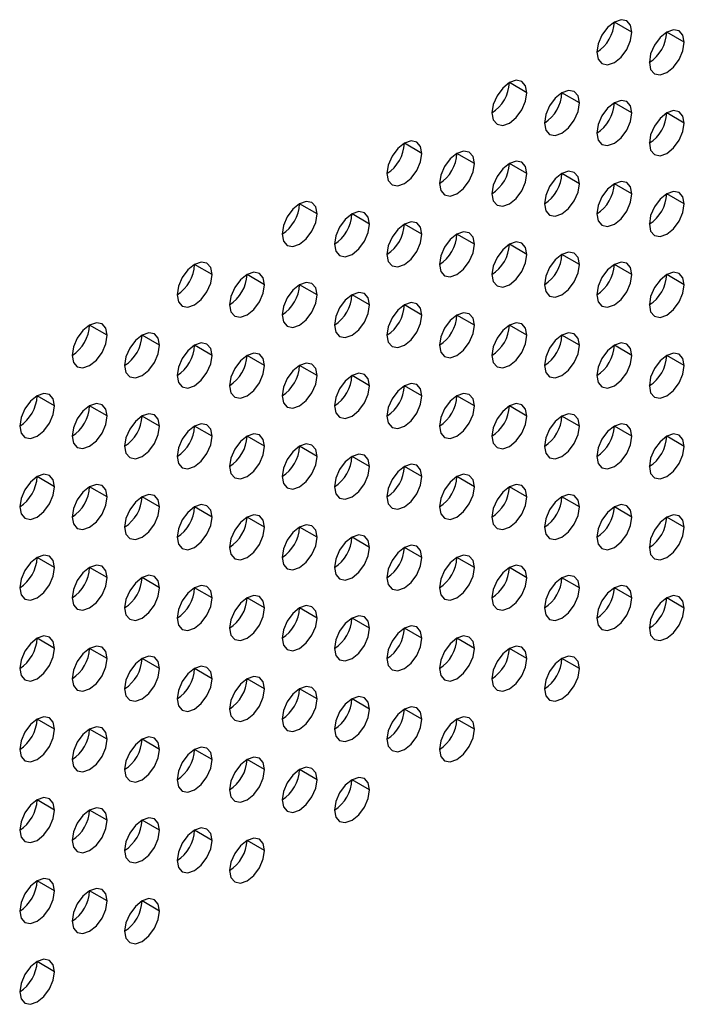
# Model space of a CAD drawing. Header units: millimetres. Extents: x 0 to 1118, y 0 to 864.
# Tile 198 of 254: x 937.47 to 941.95, y 703.65 to 710.29. Entities that reach past the tile are written whole.
import ezdxf

# ---------------------------------------------------------------- set-up
doc = ezdxf.new("R2010")
doc.units = ezdxf.units.MM

msp = doc.modelspace()

# ---------------------------------------------------------------- linework, layer by layer
at = {"color": 7, "linetype": 'Continuous', "lineweight": 25}
for p, q in [((941.5952, 710.2024), (941.4773, 710.2704)), ((941.9488, 710.1343), (941.8309, 710.2023)), ((940.8881, 709.7942), (940.7702, 709.8622)), ((941.2416, 709.7261), (941.1238, 709.7941)), ((941.5952, 709.658), (941.4773, 709.726)), ((941.9488, 709.5899), (941.8309, 709.658)), ((940.181, 709.386), (940.0631, 709.454)), ((940.5345, 709.3179), (940.4167, 709.3859)), ((940.8881, 709.2498), (940.7702, 709.3178)), ((941.2416, 709.1817), (941.1238, 709.2498)), ((941.5952, 709.1136), (941.4773, 709.1817)), ((941.9488, 709.0456), (941.8309, 709.1136)), ((939.4739, 708.9778), (939.356, 709.0458)), ((939.8274, 708.9097), (939.7096, 708.9777)), ((940.181, 708.8416), (940.0631, 708.9096)), ((940.5345, 708.7735), (940.4167, 708.8416)), ((940.8881, 708.7054), (940.7702, 708.7735)), ((941.2416, 708.6374), (941.1238, 708.7054)), ((938.7668, 708.5695), (938.6489, 708.6376)), ((941.5952, 708.5693), (941.4773, 708.6373)), ((939.1203, 708.5015), (939.0025, 708.5695)), ((941.9488, 708.5012), (941.8309, 708.5692)), ((939.4739, 708.4334), (939.356, 708.5014)), ((939.8274, 708.3653), (939.7096, 708.4333)), ((940.181, 708.2972), (940.0631, 708.3653)), ((940.5345, 708.2292), (940.4167, 708.2972)), ((938.0597, 708.1613), (937.9418, 708.2294)), ((940.8881, 708.1611), (940.7702, 708.2291)), ((938.4132, 708.0933), (938.2954, 708.1613)), ((941.2416, 708.093), (941.1238, 708.161)), ((938.7668, 708.0252), (938.6489, 708.0932)), ((941.5952, 708.0249), (941.4773, 708.093)), ((939.1203, 707.9571), (939.0025, 708.0251)), ((941.9488, 707.9568), (941.8309, 708.0249)), ((939.4739, 707.889), (939.356, 707.9571)), ((939.8274, 707.821), (939.7096, 707.889)), ((940.181, 707.7529), (940.0631, 707.8209)), ((937.7061, 707.6851), (937.5883, 707.7531)), ((940.5345, 707.6848), (940.4167, 707.7528)), ((938.0597, 707.617), (937.9418, 707.685)), ((940.8881, 707.6167), (940.7702, 707.6848)), ((938.4132, 707.5489), (938.2954, 707.6169)), ((941.2416, 707.5486), (941.1238, 707.6167)), ((938.7668, 707.4808), (938.6489, 707.5489)), ((941.5952, 707.4806), (941.4773, 707.5486)), ((939.1203, 707.4127), (939.0025, 707.4808)), ((941.9488, 707.4125), (941.8309, 707.4805)), ((939.4739, 707.3447), (939.356, 707.4127)), ((939.8274, 707.2766), (939.7096, 707.3446)), ((940.181, 707.2085), (940.0631, 707.2765)), ((937.7061, 707.1407), (937.5883, 707.2087)), ((940.5345, 707.1404), (940.4167, 707.2085)), ((938.0597, 707.0726), (937.9418, 707.1407)), ((940.8881, 707.0724), (940.7702, 707.1404)), ((938.4132, 707.0045), (938.2954, 707.0726)), ((941.2416, 707.0043), (941.1238, 707.0723)), ((938.7668, 706.9365), (938.6489, 707.0045)), ((941.5952, 706.9362), (941.4773, 707.0042)), ((939.1203, 706.8684), (939.0025, 706.9364)), ((941.9488, 706.8681), (941.8309, 706.9362)), ((939.4739, 706.8003), (939.356, 706.8683)), ((939.8274, 706.7322), (939.7096, 706.8003)), ((940.181, 706.6642), (940.0631, 706.7322)), ((937.7061, 706.5963), (937.5883, 706.6644)), ((940.5345, 706.5961), (940.4167, 706.6641)), ((938.0597, 706.5283), (937.9418, 706.5963)), ((940.8881, 706.528), (940.7702, 706.596)), ((938.4132, 706.4602), (938.2954, 706.5282)), ((941.2416, 706.4599), (941.1238, 706.528)), ((938.7668, 706.3921), (938.6489, 706.4601)), ((941.5952, 706.3918), (941.4773, 706.4599)), ((939.1203, 706.324), (939.0025, 706.3921)), ((941.9488, 706.3238), (941.8309, 706.3918)), ((939.4739, 706.2559), (939.356, 706.324)), ((939.8274, 706.1879), (939.7096, 706.2559)), ((940.181, 706.1198), (940.0631, 706.1878)), ((937.7061, 706.052), (937.5883, 706.12)), ((940.5345, 706.0517), (940.4167, 706.1197)), ((938.0597, 705.9839), (937.9418, 706.0519)), ((940.8881, 705.9836), (940.7702, 706.0517)), ((938.4132, 705.9158), (938.2954, 705.9839)), ((941.2416, 705.9156), (941.1238, 705.9836)), ((938.7668, 705.8477), (938.6489, 705.9158)), ((939.1203, 705.7797), (939.0025, 705.8477)), ((939.4739, 705.7116), (939.356, 705.7796)), ((939.8274, 705.6435), (939.7096, 705.7115)), ((940.181, 705.5754), (940.0631, 705.6435)), ((937.7061, 705.5076), (937.5883, 705.5757)), ((940.5345, 705.5074), (940.4167, 705.5754)), ((938.0597, 705.4395), (937.9418, 705.5076)), ((938.4132, 705.3715), (938.2954, 705.4395)), ((938.7668, 705.3034), (938.6489, 705.3714)), ((939.1203, 705.2353), (939.0025, 705.3033)), ((939.4739, 705.1672), (939.356, 705.2353)), ((939.8274, 705.0991), (939.7096, 705.1672)), ((937.7061, 704.9633), (937.5883, 705.0313)), ((938.0597, 704.8952), (937.9418, 704.9632)), ((938.4132, 704.8271), (938.2954, 704.8951)), ((938.7668, 704.759), (938.6489, 704.8271)), ((939.1203, 704.6909), (939.0025, 704.759)), ((937.7061, 704.4189), (937.5883, 704.4869)), ((938.0597, 704.3508), (937.9418, 704.4189)), ((938.4132, 704.2827), (938.2954, 704.3508)), ((937.7061, 703.8745), (937.5883, 703.9426))]:
    msp.add_line(p, q, dxfattribs=at)
at = {"color": 7, "linetype": 'Continuous', "lineweight": 25, "flags": 128}
for points in [[(941.5952, 710.2024), (941.5862, 710.2493), (941.5607, 710.2787), (941.5224, 710.2861), (941.4773, 710.2704), (941.4322, 710.234), (941.394, 710.1825), (941.3685, 710.1236), (941.3595, 710.0663)], [(941.3595, 710.0663), (941.3685, 710.0194), (941.394, 709.99), (941.4322, 709.9826), (941.4773, 709.9982), (941.5224, 710.0346), (941.5607, 710.0862), (941.5862, 710.1451), (941.5952, 710.2024)], [(941.9488, 710.1343), (941.9398, 710.1812), (941.9142, 710.2106), (941.876, 710.218), (941.8309, 710.2023), (941.7858, 710.1659), (941.7476, 710.1144), (941.722, 710.0555), (941.7131, 709.9982)], [(941.7131, 709.9982), (941.722, 709.9513), (941.7476, 709.9219), (941.7858, 709.9145), (941.8309, 709.9302), (941.876, 709.9666), (941.9142, 710.0181), (941.9398, 710.077), (941.9488, 710.1343)], [(940.8881, 709.7942), (940.8791, 709.8411), (940.8536, 709.8705), (940.8153, 709.8779), (940.7702, 709.8622), (940.7251, 709.8258), (940.6869, 709.7742), (940.6614, 709.7154), (940.6524, 709.6581)], [(940.6524, 709.6581), (940.6614, 709.6112), (940.6869, 709.5818), (940.7251, 709.5744), (940.7702, 709.59), (940.8153, 709.6264), (940.8536, 709.678), (940.8791, 709.7369), (940.8881, 709.7942)], [(941.2416, 709.7261), (941.2327, 709.773), (941.2071, 709.8024), (941.1689, 709.8098), (941.1238, 709.7941), (941.0787, 709.7577), (941.0405, 709.7062), (941.0149, 709.6473), (941.0059, 709.59)], [(941.0059, 709.59), (941.0149, 709.5431), (941.0405, 709.5137), (941.0787, 709.5063), (941.1238, 709.522), (941.1689, 709.5584), (941.2071, 709.6099), (941.2327, 709.6688), (941.2416, 709.7261)], [(941.5952, 709.658), (941.5862, 709.7049), (941.5607, 709.7343), (941.5224, 709.7417), (941.4773, 709.7261), (941.4322, 709.6897), (941.394, 709.6381), (941.3685, 709.5792), (941.3595, 709.5219)], [(941.3595, 709.5219), (941.3685, 709.475), (941.394, 709.4456), (941.4322, 709.4382), (941.4773, 709.4539), (941.5224, 709.4903), (941.5607, 709.5418), (941.5862, 709.6007), (941.5952, 709.658)], [(941.9488, 709.5899), (941.9398, 709.6368), (941.9142, 709.6662), (941.876, 709.6737), (941.8309, 709.658), (941.7858, 709.6216), (941.7476, 709.57), (941.722, 709.5111), (941.7131, 709.4539)], [(941.7131, 709.4539), (941.722, 709.407), (941.7476, 709.3776), (941.7858, 709.3701), (941.8309, 709.3858), (941.876, 709.4222), (941.9142, 709.4738), (941.9398, 709.5327), (941.9488, 709.5899)], [(940.181, 709.386), (940.172, 709.4329), (940.1465, 709.4623), (940.1082, 709.4697), (940.0631, 709.454), (940.018, 709.4176), (939.9798, 709.366), (939.9543, 709.3071), (939.9453, 709.2499)], [(939.9453, 709.2499), (939.9543, 709.203), (939.9798, 709.1736), (940.018, 709.1662), (940.0631, 709.1818), (940.1082, 709.2182), (940.1465, 709.2698), (940.172, 709.3287), (940.181, 709.386)], [(940.5345, 709.3179), (940.5256, 709.3648), (940.5, 709.3942), (940.4618, 709.4016), (940.4167, 709.3859), (940.3716, 709.3495), (940.3334, 709.298), (940.3078, 709.2391), (940.2988, 709.1818)], [(940.2988, 709.1818), (940.3078, 709.1349), (940.3334, 709.1055), (940.3716, 709.0981), (940.4167, 709.1138), (940.4618, 709.1501), (940.5, 709.2017), (940.5256, 709.2606), (940.5345, 709.3179)], [(940.8881, 709.2498), (940.8791, 709.2967), (940.8536, 709.3261), (940.8153, 709.3335), (940.7702, 709.3179), (940.7251, 709.2815), (940.6869, 709.2299), (940.6614, 709.171), (940.6524, 709.1137)], [(940.6524, 709.1137), (940.6614, 709.0668), (940.6869, 709.0374), (940.7251, 709.03), (940.7702, 709.0457), (940.8153, 709.0821), (940.8536, 709.1336), (940.8791, 709.1925), (940.8881, 709.2498)], [(941.2416, 709.1817), (941.2327, 709.2286), (941.2071, 709.258), (941.1689, 709.2655), (941.1238, 709.2498), (941.0787, 709.2134), (941.0405, 709.1618), (941.0149, 709.1029), (941.0059, 709.0457)], [(941.0059, 709.0457), (941.0149, 708.9988), (941.0405, 708.9693), (941.0787, 708.9619), (941.1238, 708.9776), (941.1689, 709.014), (941.2071, 709.0656), (941.2327, 709.1245), (941.2416, 709.1817)], [(941.5952, 709.1136), (941.5862, 709.1605), (941.5607, 709.1899), (941.5224, 709.1974), (941.4773, 709.1817), (941.4322, 709.1453), (941.394, 709.0937), (941.3685, 709.0348), (941.3595, 708.9776)], [(941.3595, 708.9776), (941.3685, 708.9307), (941.394, 708.9013), (941.4322, 708.8938), (941.4773, 708.9095), (941.5224, 708.9459), (941.5607, 708.9975), (941.5862, 709.0564), (941.5952, 709.1136)], [(941.9488, 709.0456), (941.9398, 709.0925), (941.9142, 709.1219), (941.876, 709.1293), (941.8309, 709.1136), (941.7858, 709.0772), (941.7476, 709.0257), (941.722, 708.9668), (941.7131, 708.9095)], [(939.4739, 708.9778), (939.4649, 709.0247), (939.4394, 709.0541), (939.4011, 709.0615), (939.356, 709.0458), (939.3109, 709.0094), (939.2727, 708.9578), (939.2471, 708.8989), (939.2382, 708.8417)], [(941.7131, 708.9095), (941.722, 708.8626), (941.7476, 708.8332), (941.7858, 708.8258), (941.8309, 708.8414), (941.876, 708.8778), (941.9142, 708.9294), (941.9398, 708.9883), (941.9488, 709.0456)], [(939.2382, 708.8417), (939.2471, 708.7948), (939.2727, 708.7654), (939.3109, 708.758), (939.356, 708.7736), (939.4011, 708.81), (939.4394, 708.8616), (939.4649, 708.9205), (939.4739, 708.9778)], [(939.8274, 708.9097), (939.8185, 708.9566), (939.7929, 708.986), (939.7547, 708.9934), (939.7096, 708.9777), (939.6645, 708.9413), (939.6262, 708.8898), (939.6007, 708.8309), (939.5917, 708.7736)], [(939.5917, 708.7736), (939.6007, 708.7267), (939.6262, 708.6973), (939.6645, 708.6899), (939.7096, 708.7055), (939.7547, 708.7419), (939.7929, 708.7935), (939.8185, 708.8524), (939.8274, 708.9097)], [(940.181, 708.8416), (940.172, 708.8885), (940.1465, 708.9179), (940.1082, 708.9253), (940.0631, 708.9097), (940.018, 708.8733), (939.9798, 708.8217), (939.9543, 708.7628), (939.9453, 708.7055)], [(939.9453, 708.7055), (939.9543, 708.6586), (939.9798, 708.6292), (940.018, 708.6218), (940.0631, 708.6375), (940.1082, 708.6739), (940.1465, 708.7254), (940.172, 708.7843), (940.181, 708.8416)], [(940.5345, 708.7735), (940.5256, 708.8204), (940.5, 708.8498), (940.4618, 708.8572), (940.4167, 708.8416), (940.3716, 708.8052), (940.3334, 708.7536), (940.3078, 708.6947), (940.2988, 708.6374)], [(940.2988, 708.6374), (940.3078, 708.5905), (940.3334, 708.5611), (940.3716, 708.5537), (940.4167, 708.5694), (940.4618, 708.6058), (940.5, 708.6574), (940.5256, 708.7163), (940.5345, 708.7735)], [(940.8881, 708.7054), (940.8791, 708.7523), (940.8536, 708.7817), (940.8153, 708.7892), (940.7702, 708.7735), (940.7251, 708.7371), (940.6869, 708.6855), (940.6614, 708.6266), (940.6524, 708.5694)], [(940.6524, 708.5694), (940.6614, 708.5225), (940.6869, 708.4931), (940.7251, 708.4856), (940.7702, 708.5013), (940.8153, 708.5377), (940.8536, 708.5893), (940.8791, 708.6482), (940.8881, 708.7054)], [(941.2416, 708.6374), (941.2327, 708.6843), (941.2071, 708.7137), (941.1689, 708.7211), (941.1238, 708.7054), (941.0787, 708.669), (941.0405, 708.6174), (941.0149, 708.5586), (941.0059, 708.5013)], [(938.7668, 708.5695), (938.7578, 708.6164), (938.7323, 708.6459), (938.694, 708.6533), (938.6489, 708.6376), (938.6038, 708.6012), (938.5656, 708.5496), (938.54, 708.4907), (938.5311, 708.4335)], [(941.0059, 708.5013), (941.0149, 708.4544), (941.0405, 708.425), (941.0787, 708.4176), (941.1238, 708.4332), (941.1689, 708.4696), (941.2071, 708.5212), (941.2327, 708.5801), (941.2416, 708.6374)], [(941.5952, 708.5693), (941.5862, 708.6162), (941.5607, 708.6456), (941.5224, 708.653), (941.4773, 708.6373), (941.4322, 708.6009), (941.394, 708.5494), (941.3685, 708.4905), (941.3595, 708.4332)], [(938.5311, 708.4335), (938.54, 708.3866), (938.5656, 708.3572), (938.6038, 708.3497), (938.6489, 708.3654), (938.694, 708.4018), (938.7323, 708.4534), (938.7578, 708.5123), (938.7668, 708.5695)], [(939.1203, 708.5015), (939.1114, 708.5484), (939.0858, 708.5778), (939.0476, 708.5852), (939.0025, 708.5695), (938.9574, 708.5331), (938.9191, 708.4816), (938.8936, 708.4227), (938.8846, 708.3654)], [(941.3595, 708.4332), (941.3685, 708.3863), (941.394, 708.3569), (941.4322, 708.3495), (941.4773, 708.3652), (941.5224, 708.4016), (941.5607, 708.4531), (941.5862, 708.512), (941.5952, 708.5693)], [(941.9488, 708.5012), (941.9398, 708.5481), (941.9142, 708.5775), (941.876, 708.5849), (941.8309, 708.5693), (941.7858, 708.5329), (941.7476, 708.4813), (941.722, 708.4224), (941.7131, 708.3651)], [(938.8846, 708.3654), (938.8936, 708.3185), (938.9191, 708.2891), (938.9574, 708.2817), (939.0025, 708.2973), (939.0476, 708.3337), (939.0858, 708.3853), (939.1114, 708.4442), (939.1203, 708.5015)], [(939.4739, 708.4334), (939.4649, 708.4803), (939.4394, 708.5097), (939.4011, 708.5171), (939.356, 708.5014), (939.3109, 708.4651), (939.2727, 708.4135), (939.2471, 708.3546), (939.2382, 708.2973)], [(941.7131, 708.3651), (941.722, 708.3182), (941.7476, 708.2888), (941.7858, 708.2814), (941.8309, 708.2971), (941.876, 708.3335), (941.9142, 708.385), (941.9398, 708.4439), (941.9488, 708.5012)], [(939.2382, 708.2973), (939.2471, 708.2504), (939.2727, 708.221), (939.3109, 708.2136), (939.356, 708.2293), (939.4011, 708.2657), (939.4394, 708.3172), (939.4649, 708.3761), (939.4739, 708.4334)], [(939.8274, 708.3653), (939.8185, 708.4122), (939.7929, 708.4416), (939.7547, 708.449), (939.7096, 708.4334), (939.6645, 708.397), (939.6262, 708.3454), (939.6007, 708.2865), (939.5917, 708.2292)], [(939.5917, 708.2292), (939.6007, 708.1823), (939.6262, 708.1529), (939.6645, 708.1455), (939.7096, 708.1612), (939.7547, 708.1976), (939.7929, 708.2492), (939.8185, 708.3081), (939.8274, 708.3653)], [(940.181, 708.2972), (940.172, 708.3441), (940.1465, 708.3735), (940.1082, 708.381), (940.0631, 708.3653), (940.018, 708.3289), (939.9798, 708.2773), (939.9543, 708.2184), (939.9453, 708.1612)], [(939.9453, 708.1612), (939.9543, 708.1143), (939.9798, 708.0849), (940.018, 708.0774), (940.0631, 708.0931), (940.1082, 708.1295), (940.1465, 708.1811), (940.172, 708.24), (940.181, 708.2972)], [(940.5345, 708.2292), (940.5256, 708.2761), (940.5, 708.3055), (940.4618, 708.3129), (940.4167, 708.2972), (940.3716, 708.2608), (940.3334, 708.2092), (940.3078, 708.1503), (940.2988, 708.0931)], [(938.0597, 708.1613), (938.0507, 708.2082), (938.0251, 708.2376), (937.9869, 708.2451), (937.9418, 708.2294), (937.8967, 708.193), (937.8585, 708.1414), (937.8329, 708.0825), (937.824, 708.0253)], [(940.2988, 708.0931), (940.3078, 708.0462), (940.3334, 708.0168), (940.3716, 708.0094), (940.4167, 708.025), (940.4618, 708.0614), (940.5, 708.113), (940.5256, 708.1719), (940.5345, 708.2292)], [(940.8881, 708.1611), (940.8791, 708.208), (940.8536, 708.2374), (940.8153, 708.2448), (940.7702, 708.2291), (940.7251, 708.1927), (940.6869, 708.1412), (940.6614, 708.0823), (940.6524, 708.025)], [(938.4132, 708.0933), (938.4042, 708.1402), (938.3787, 708.1696), (938.3405, 708.177), (938.2954, 708.1613), (938.2503, 708.1249), (938.212, 708.0734), (938.1865, 708.0145), (938.1775, 707.9572)], [(941.2416, 708.093), (941.2327, 708.1399), (941.2071, 708.1693), (941.1689, 708.1767), (941.1238, 708.1611), (941.0787, 708.1247), (941.0405, 708.0731), (941.0149, 708.0142), (941.0059, 707.9569)], [(937.824, 708.0253), (937.8329, 707.9784), (937.8585, 707.949), (937.8967, 707.9415), (937.9418, 707.9572), (937.9869, 707.9936), (938.0251, 708.0452), (938.0507, 708.1041), (938.0597, 708.1613)], [(938.7668, 708.0252), (938.7578, 708.0721), (938.7323, 708.1015), (938.694, 708.1089), (938.6489, 708.0932), (938.6038, 708.0568), (938.5656, 708.0053), (938.54, 707.9464), (938.5311, 707.8891)], [(940.6524, 708.025), (940.6614, 707.9781), (940.6869, 707.9487), (940.7251, 707.9413), (940.7702, 707.957), (940.8153, 707.9933), (940.8536, 708.0449), (940.8791, 708.1038), (940.8881, 708.1611)], [(941.5952, 708.0249), (941.5862, 708.0718), (941.5607, 708.1012), (941.5224, 708.1087), (941.4773, 708.093), (941.4322, 708.0566), (941.394, 708.005), (941.3685, 707.9461), (941.3595, 707.8889)], [(938.1775, 707.9572), (938.1865, 707.9103), (938.212, 707.8809), (938.2503, 707.8735), (938.2954, 707.8891), (938.3405, 707.9255), (938.3787, 707.9771), (938.4042, 708.036), (938.4132, 708.0933)], [(939.1203, 707.9571), (939.1114, 708.004), (939.0858, 708.0334), (939.0476, 708.0408), (939.0025, 708.0252), (938.9574, 707.9888), (938.9191, 707.9372), (938.8936, 707.8783), (938.8846, 707.821)], [(941.0059, 707.9569), (941.0149, 707.91), (941.0405, 707.8806), (941.0787, 707.8732), (941.1238, 707.8889), (941.1689, 707.9253), (941.2071, 707.9768), (941.2327, 708.0357), (941.2416, 708.093)], [(941.9488, 707.9568), (941.9398, 708.0037), (941.9142, 708.0331), (941.876, 708.0406), (941.8309, 708.0249), (941.7858, 707.9885), (941.7476, 707.9369), (941.722, 707.878), (941.7131, 707.8208)], [(938.5311, 707.8891), (938.54, 707.8422), (938.5656, 707.8128), (938.6038, 707.8054), (938.6489, 707.8211), (938.694, 707.8575), (938.7323, 707.909), (938.7578, 707.9679), (938.7668, 708.0252)], [(939.4739, 707.889), (939.4649, 707.9359), (939.4394, 707.9653), (939.4011, 707.9728), (939.356, 707.9571), (939.3109, 707.9207), (939.2727, 707.8691), (939.2471, 707.8102), (939.2382, 707.753)], [(941.3595, 707.8889), (941.3685, 707.842), (941.394, 707.8126), (941.4322, 707.8051), (941.4773, 707.8208), (941.5224, 707.8572), (941.5607, 707.9088), (941.5862, 707.9677), (941.5952, 708.0249)], [(938.8846, 707.821), (938.8936, 707.7741), (938.9191, 707.7447), (938.9574, 707.7373), (939.0025, 707.753), (939.0476, 707.7894), (939.0858, 707.841), (939.1114, 707.8999), (939.1203, 707.9571)], [(939.8274, 707.821), (939.8185, 707.8679), (939.7929, 707.8973), (939.7547, 707.9047), (939.7096, 707.889), (939.6645, 707.8526), (939.6262, 707.801), (939.6007, 707.7421), (939.5917, 707.6849)], [(941.7131, 707.8208), (941.722, 707.7739), (941.7476, 707.7445), (941.7858, 707.737), (941.8309, 707.7527), (941.876, 707.7891), (941.9142, 707.8407), (941.9398, 707.8996), (941.9488, 707.9568)], [(939.2382, 707.753), (939.2471, 707.7061), (939.2727, 707.6767), (939.3109, 707.6692), (939.356, 707.6849), (939.4011, 707.7213), (939.4394, 707.7729), (939.4649, 707.8318), (939.4739, 707.889)], [(940.181, 707.7529), (940.172, 707.7998), (940.1465, 707.8292), (940.1082, 707.8366), (940.0631, 707.8209), (940.018, 707.7845), (939.9798, 707.733), (939.9543, 707.6741), (939.9453, 707.6168)], [(937.7061, 707.6851), (937.6971, 707.732), (937.6716, 707.7614), (937.6334, 707.7688), (937.5883, 707.7531), (937.5432, 707.7167), (937.5049, 707.6652), (937.4794, 707.6063), (937.4704, 707.549)], [(939.5917, 707.6849), (939.6007, 707.638), (939.6262, 707.6086), (939.6645, 707.6012), (939.7096, 707.6168), (939.7547, 707.6532), (939.7929, 707.7048), (939.8185, 707.7637), (939.8274, 707.821)], [(940.5345, 707.6848), (940.5256, 707.7317), (940.5, 707.7611), (940.4618, 707.7685), (940.4167, 707.7529), (940.3716, 707.7165), (940.3334, 707.6649), (940.3078, 707.606), (940.2988, 707.5487)], [(938.0597, 707.617), (938.0507, 707.6639), (938.0251, 707.6933), (937.9869, 707.7007), (937.9418, 707.685), (937.8967, 707.6486), (937.8585, 707.5971), (937.8329, 707.5382), (937.824, 707.4809)], [(939.9453, 707.6168), (939.9543, 707.5699), (939.9798, 707.5405), (940.018, 707.5331), (940.0631, 707.5488), (940.1082, 707.5851), (940.1465, 707.6367), (940.172, 707.6956), (940.181, 707.7529)], [(940.8881, 707.6167), (940.8791, 707.6636), (940.8536, 707.693), (940.8153, 707.7005), (940.7702, 707.6848), (940.7251, 707.6484), (940.6869, 707.5968), (940.6614, 707.5379), (940.6524, 707.4806)], [(937.4704, 707.549), (937.4794, 707.5021), (937.5049, 707.4727), (937.5432, 707.4653), (937.5883, 707.4809), (937.6334, 707.5173), (937.6716, 707.5689), (937.6971, 707.6278), (937.7061, 707.6851)], [(938.4132, 707.5489), (938.4042, 707.5958), (938.3787, 707.6252), (938.3405, 707.6326), (938.2954, 707.617), (938.2503, 707.5806), (938.212, 707.529), (938.1865, 707.4701), (938.1775, 707.4128)], [(940.2988, 707.5487), (940.3078, 707.5018), (940.3334, 707.4724), (940.3716, 707.465), (940.4167, 707.4807), (940.4618, 707.5171), (940.5, 707.5686), (940.5256, 707.6275), (940.5345, 707.6848)], [(941.2416, 707.5486), (941.2327, 707.5955), (941.2071, 707.6249), (941.1689, 707.6324), (941.1238, 707.6167), (941.0787, 707.5803), (941.0405, 707.5287), (941.0149, 707.4698), (941.0059, 707.4126)], [(937.824, 707.4809), (937.8329, 707.434), (937.8585, 707.4046), (937.8967, 707.3972), (937.9418, 707.4129), (937.9869, 707.4493), (938.0251, 707.5008), (938.0507, 707.5597), (938.0597, 707.617)], [(940.6524, 707.4806), (940.6614, 707.4337), (940.6869, 707.4043), (940.7251, 707.3969), (940.7702, 707.4126), (940.8153, 707.449), (940.8536, 707.5006), (940.8791, 707.5595), (940.8881, 707.6167)], [(938.1775, 707.4128), (938.1865, 707.3659), (938.212, 707.3365), (938.2503, 707.3291), (938.2954, 707.3448), (938.3405, 707.3812), (938.3787, 707.4327), (938.4042, 707.4916), (938.4132, 707.5489)], [(938.7668, 707.4808), (938.7578, 707.5277), (938.7323, 707.5571), (938.694, 707.5646), (938.6489, 707.5489), (938.6038, 707.5125), (938.5656, 707.4609), (938.54, 707.402), (938.5311, 707.3448)], [(941.0059, 707.4126), (941.0149, 707.3657), (941.0405, 707.3363), (941.0787, 707.3288), (941.1238, 707.3445), (941.1689, 707.3809), (941.2071, 707.4325), (941.2327, 707.4914), (941.2416, 707.5486)], [(941.5952, 707.4806), (941.5862, 707.5275), (941.5607, 707.5569), (941.5224, 707.5643), (941.4773, 707.5486), (941.4322, 707.5122), (941.394, 707.4607), (941.3685, 707.4018), (941.3595, 707.3445)], [(938.5311, 707.3448), (938.54, 707.2979), (938.5656, 707.2685), (938.6038, 707.261), (938.6489, 707.2767), (938.694, 707.3131), (938.7323, 707.3647), (938.7578, 707.4236), (938.7668, 707.4808)], [(939.1203, 707.4127), (939.1114, 707.4596), (939.0858, 707.4891), (939.0476, 707.4965), (939.0025, 707.4808), (938.9574, 707.4444), (938.9191, 707.3928), (938.8936, 707.3339), (938.8846, 707.2767)], [(941.3595, 707.3445), (941.3685, 707.2976), (941.394, 707.2682), (941.4322, 707.2608), (941.4773, 707.2764), (941.5224, 707.3128), (941.5607, 707.3644), (941.5862, 707.4233), (941.5952, 707.4806)], [(941.9488, 707.4125), (941.9398, 707.4594), (941.9142, 707.4888), (941.876, 707.4962), (941.8309, 707.4805), (941.7858, 707.4441), (941.7476, 707.3926), (941.722, 707.3337), (941.7131, 707.2764)], [(938.8846, 707.2767), (938.8936, 707.2298), (938.9191, 707.2004), (938.9574, 707.1929), (939.0025, 707.2086), (939.0476, 707.245), (939.0858, 707.2966), (939.1114, 707.3555), (939.1203, 707.4127)], [(939.4739, 707.3447), (939.4649, 707.3916), (939.4394, 707.421), (939.4011, 707.4284), (939.356, 707.4127), (939.3109, 707.3763), (939.2727, 707.3248), (939.2471, 707.2659), (939.2382, 707.2086)], [(941.7131, 707.2764), (941.722, 707.2295), (941.7476, 707.2001), (941.7858, 707.1927), (941.8309, 707.2084), (941.876, 707.2448), (941.9142, 707.2963), (941.9398, 707.3552), (941.9488, 707.4125)], [(939.2382, 707.2086), (939.2471, 707.1617), (939.2727, 707.1323), (939.3109, 707.1249), (939.356, 707.1405), (939.4011, 707.1769), (939.4394, 707.2285), (939.4649, 707.2874), (939.4739, 707.3447)], [(939.8274, 707.2766), (939.8185, 707.3235), (939.7929, 707.3529), (939.7547, 707.3603), (939.7096, 707.3446), (939.6645, 707.3083), (939.6262, 707.2567), (939.6007, 707.1978), (939.5917, 707.1405)], [(939.5917, 707.1405), (939.6007, 707.0936), (939.6262, 707.0642), (939.6645, 707.0568), (939.7096, 707.0725), (939.7547, 707.1089), (939.7929, 707.1604), (939.8185, 707.2193), (939.8274, 707.2766)], [(940.181, 707.2085), (940.172, 707.2554), (940.1465, 707.2848), (940.1082, 707.2922), (940.0631, 707.2766), (940.018, 707.2402), (939.9798, 707.1886), (939.9543, 707.1297), (939.9453, 707.0724)], [(937.7061, 707.1407), (937.6971, 707.1876), (937.6716, 707.217), (937.6334, 707.2244), (937.5883, 707.2088), (937.5432, 707.1724), (937.5049, 707.1208), (937.4794, 707.0619), (937.4704, 707.0046)], [(939.9453, 707.0724), (939.9543, 707.0255), (939.9798, 706.9961), (940.018, 706.9887), (940.0631, 707.0044), (940.1082, 707.0408), (940.1465, 707.0924), (940.172, 707.1513), (940.181, 707.2085)], [(940.5345, 707.1404), (940.5256, 707.1873), (940.5, 707.2167), (940.4618, 707.2242), (940.4167, 707.2085), (940.3716, 707.1721), (940.3334, 707.1205), (940.3078, 707.0616), (940.2988, 707.0044)], [(937.4704, 707.0046), (937.4794, 706.9577), (937.5049, 706.9283), (937.5432, 706.9209), (937.5883, 706.9366), (937.6334, 706.973), (937.6716, 707.0245), (937.6971, 707.0834), (937.7061, 707.1407)], [(938.0597, 707.0726), (938.0507, 707.1195), (938.0251, 707.1489), (937.9869, 707.1564), (937.9418, 707.1407), (937.8967, 707.1043), (937.8585, 707.0527), (937.8329, 706.9938), (937.824, 706.9366)], [(940.2988, 707.0044), (940.3078, 706.9575), (940.3334, 706.9281), (940.3716, 706.9206), (940.4167, 706.9363), (940.4618, 706.9727), (940.5, 707.0243), (940.5256, 707.0832), (940.5345, 707.1404)], [(940.8881, 707.0724), (940.8791, 707.1193), (940.8536, 707.1487), (940.8153, 707.1561), (940.7702, 707.1404), (940.7251, 707.104), (940.6869, 707.0524), (940.6614, 706.9935), (940.6524, 706.9363)], [(937.824, 706.9366), (937.8329, 706.8897), (937.8585, 706.8603), (937.8967, 706.8528), (937.9418, 706.8685), (937.9869, 706.9049), (938.0251, 706.9565), (938.0507, 707.0154), (938.0597, 707.0726)], [(938.4132, 707.0045), (938.4042, 707.0514), (938.3787, 707.0808), (938.3405, 707.0883), (938.2954, 707.0726), (938.2503, 707.0362), (938.212, 706.9846), (938.1865, 706.9257), (938.1775, 706.8685)], [(940.6524, 706.9363), (940.6614, 706.8894), (940.6869, 706.86), (940.7251, 706.8526), (940.7702, 706.8682), (940.8153, 706.9046), (940.8536, 706.9562), (940.8791, 707.0151), (940.8881, 707.0724)], [(941.2416, 707.0043), (941.2327, 707.0512), (941.2071, 707.0806), (941.1689, 707.088), (941.1238, 707.0723), (941.0787, 707.0359), (941.0405, 706.9844), (941.0149, 706.9255), (941.0059, 706.8682)], [(938.1775, 706.8685), (938.1865, 706.8216), (938.212, 706.7922), (938.2503, 706.7847), (938.2954, 706.8004), (938.3405, 706.8368), (938.3787, 706.8884), (938.4042, 706.9473), (938.4132, 707.0045)], [(938.7668, 706.9365), (938.7578, 706.9834), (938.7323, 707.0128), (938.694, 707.0202), (938.6489, 707.0045), (938.6038, 706.9681), (938.5656, 706.9166), (938.54, 706.8577), (938.5311, 706.8004)], [(941.0059, 706.8682), (941.0149, 706.8213), (941.0405, 706.7919), (941.0787, 706.7845), (941.1238, 706.8002), (941.1689, 706.8365), (941.2071, 706.8881), (941.2327, 706.947), (941.2416, 707.0043)], [(941.5952, 706.9362), (941.5862, 706.9831), (941.5607, 707.0125), (941.5224, 707.0199), (941.4773, 707.0043), (941.4322, 706.9679), (941.394, 706.9163), (941.3685, 706.8574), (941.3595, 706.8001)], [(938.5311, 706.8004), (938.54, 706.7535), (938.5656, 706.7241), (938.6038, 706.7167), (938.6489, 706.7323), (938.694, 706.7687), (938.7323, 706.8203), (938.7578, 706.8792), (938.7668, 706.9365)], [(939.1203, 706.8684), (939.1114, 706.9153), (939.0858, 706.9447), (939.0476, 706.9521), (939.0025, 706.9364), (938.9574, 706.9), (938.9191, 706.8485), (938.8936, 706.7896), (938.8846, 706.7323)], [(941.3595, 706.8001), (941.3685, 706.7532), (941.394, 706.7238), (941.4322, 706.7164), (941.4773, 706.7321), (941.5224, 706.7685), (941.5607, 706.82), (941.5862, 706.8789), (941.5952, 706.9362)], [(941.9488, 706.8681), (941.9398, 706.915), (941.9142, 706.9444), (941.876, 706.9519), (941.8309, 706.9362), (941.7858, 706.8998), (941.7476, 706.8482), (941.722, 706.7893), (941.7131, 706.7321)], [(938.8846, 706.7323), (938.8936, 706.6854), (938.9191, 706.656), (938.9574, 706.6486), (939.0025, 706.6643), (939.0476, 706.7007), (939.0858, 706.7522), (939.1114, 706.8111), (939.1203, 706.8684)], [(939.4739, 706.8003), (939.4649, 706.8472), (939.4394, 706.8766), (939.4011, 706.884), (939.356, 706.8684), (939.3109, 706.832), (939.2727, 706.7804), (939.2471, 706.7215), (939.2382, 706.6642)], [(941.7131, 706.7321), (941.722, 706.6852), (941.7476, 706.6558), (941.7858, 706.6483), (941.8309, 706.664), (941.876, 706.7004), (941.9142, 706.752), (941.9398, 706.8109), (941.9488, 706.8681)], [(939.2382, 706.6642), (939.2471, 706.6173), (939.2727, 706.5879), (939.3109, 706.5805), (939.356, 706.5962), (939.4011, 706.6326), (939.4394, 706.6842), (939.4649, 706.7431), (939.4739, 706.8003)], [(939.8274, 706.7322), (939.8185, 706.7791), (939.7929, 706.8085), (939.7547, 706.816), (939.7096, 706.8003), (939.6645, 706.7639), (939.6262, 706.7123), (939.6007, 706.6534), (939.5917, 706.5962)], [(939.5917, 706.5962), (939.6007, 706.5493), (939.6262, 706.5199), (939.6645, 706.5124), (939.7096, 706.5281), (939.7547, 706.5645), (939.7929, 706.6161), (939.8185, 706.675), (939.8274, 706.7322)], [(940.181, 706.6642), (940.172, 706.7111), (940.1465, 706.7405), (940.1082, 706.7479), (940.0631, 706.7322), (940.018, 706.6958), (939.9798, 706.6442), (939.9543, 706.5853), (939.9453, 706.5281)], [(937.7061, 706.5963), (937.6971, 706.6432), (937.6716, 706.6726), (937.6334, 706.6801), (937.5883, 706.6644), (937.5432, 706.628), (937.5049, 706.5764), (937.4794, 706.5175), (937.4704, 706.4603)], [(939.9453, 706.5281), (939.9543, 706.4812), (939.9798, 706.4518), (940.018, 706.4444), (940.0631, 706.46), (940.1082, 706.4964), (940.1465, 706.548), (940.172, 706.6069), (940.181, 706.6642)], [(940.5345, 706.5961), (940.5256, 706.643), (940.5, 706.6724), (940.4618, 706.6798), (940.4167, 706.6641), (940.3716, 706.6277), (940.3334, 706.5762), (940.3078, 706.5173), (940.2988, 706.46)], [(937.4704, 706.4603), (937.4794, 706.4134), (937.5049, 706.384), (937.5432, 706.3765), (937.5883, 706.3922), (937.6334, 706.4286), (937.6716, 706.4802), (937.6971, 706.5391), (937.7061, 706.5963)], [(938.0597, 706.5283), (938.0507, 706.5752), (938.0251, 706.6046), (937.9869, 706.612), (937.9418, 706.5963), (937.8967, 706.5599), (937.8585, 706.5084), (937.8329, 706.4495), (937.824, 706.3922)], [(940.2988, 706.46), (940.3078, 706.4131), (940.3334, 706.3837), (940.3716, 706.3763), (940.4167, 706.392), (940.4618, 706.4283), (940.5, 706.4799), (940.5256, 706.5388), (940.5345, 706.5961)], [(940.8881, 706.528), (940.8791, 706.5749), (940.8536, 706.6043), (940.8153, 706.6117), (940.7702, 706.5961), (940.7251, 706.5597), (940.6869, 706.5081), (940.6614, 706.4492), (940.6524, 706.3919)], [(937.824, 706.3922), (937.8329, 706.3453), (937.8585, 706.3159), (937.8967, 706.3085), (937.9418, 706.3241), (937.9869, 706.3605), (938.0251, 706.4121), (938.0507, 706.471), (938.0597, 706.5283)], [(938.4132, 706.4602), (938.4042, 706.5071), (938.3787, 706.5365), (938.3405, 706.5439), (938.2954, 706.5282), (938.2503, 706.4918), (938.212, 706.4403), (938.1865, 706.3814), (938.1775, 706.3241)], [(940.6524, 706.3919), (940.6614, 706.345), (940.6869, 706.3156), (940.7251, 706.3082), (940.7702, 706.3239), (940.8153, 706.3603), (940.8536, 706.4118), (940.8791, 706.4707), (940.8881, 706.528)], [(941.2416, 706.4599), (941.2327, 706.5068), (941.2071, 706.5362), (941.1689, 706.5437), (941.1238, 706.528), (941.0787, 706.4916), (941.0405, 706.44), (941.0149, 706.3811), (941.0059, 706.3239)], [(938.1775, 706.3241), (938.1865, 706.2772), (938.212, 706.2478), (938.2503, 706.2404), (938.2954, 706.2561), (938.3405, 706.2925), (938.3787, 706.344), (938.4042, 706.4029), (938.4132, 706.4602)], [(938.7668, 706.3921), (938.7578, 706.439), (938.7323, 706.4684), (938.694, 706.4758), (938.6489, 706.4602), (938.6038, 706.4238), (938.5656, 706.3722), (938.54, 706.3133), (938.5311, 706.256)], [(941.0059, 706.3239), (941.0149, 706.2769), (941.0405, 706.2475), (941.0787, 706.2401), (941.1238, 706.2558), (941.1689, 706.2922), (941.2071, 706.3438), (941.2327, 706.4027), (941.2416, 706.4599)], [(941.5952, 706.3918), (941.5862, 706.4387), (941.5607, 706.4681), (941.5224, 706.4756), (941.4773, 706.4599), (941.4322, 706.4235), (941.394, 706.3719), (941.3685, 706.313), (941.3595, 706.2558)], [(938.5311, 706.256), (938.54, 706.2091), (938.5656, 706.1797), (938.6038, 706.1723), (938.6489, 706.188), (938.694, 706.2244), (938.7323, 706.2759), (938.7578, 706.3348), (938.7668, 706.3921)], [(939.1203, 706.324), (939.1114, 706.3709), (939.0858, 706.4003), (939.0476, 706.4078), (939.0025, 706.3921), (938.9574, 706.3557), (938.9191, 706.3041), (938.8936, 706.2452), (938.8846, 706.188)], [(941.3595, 706.2558), (941.3685, 706.2089), (941.394, 706.1795), (941.4322, 706.172), (941.4773, 706.1877), (941.5224, 706.2241), (941.5607, 706.2757), (941.5862, 706.3346), (941.5952, 706.3918)], [(941.9488, 706.3238), (941.9398, 706.3707), (941.9142, 706.4001), (941.876, 706.4075), (941.8309, 706.3918), (941.7858, 706.3554), (941.7476, 706.3039), (941.722, 706.245), (941.7131, 706.1877)], [(938.8846, 706.188), (938.8936, 706.1411), (938.9191, 706.1117), (938.9574, 706.1042), (939.0025, 706.1199), (939.0476, 706.1563), (939.0858, 706.2079), (939.1114, 706.2668), (939.1203, 706.324)], [(939.4739, 706.2559), (939.4649, 706.3028), (939.4394, 706.3323), (939.4011, 706.3397), (939.356, 706.324), (939.3109, 706.2876), (939.2727, 706.236), (939.2471, 706.1771), (939.2382, 706.1199)], [(941.7131, 706.1877), (941.722, 706.1408), (941.7476, 706.1114), (941.7858, 706.104), (941.8309, 706.1196), (941.876, 706.156), (941.9142, 706.2076), (941.9398, 706.2665), (941.9488, 706.3238)], [(939.2382, 706.1199), (939.2471, 706.073), (939.2727, 706.0436), (939.3109, 706.0361), (939.356, 706.0518), (939.4011, 706.0882), (939.4394, 706.1398), (939.4649, 706.1987), (939.4739, 706.2559)], [(939.8274, 706.1879), (939.8185, 706.2348), (939.7929, 706.2642), (939.7547, 706.2716), (939.7096, 706.2559), (939.6645, 706.2195), (939.6262, 706.168), (939.6007, 706.1091), (939.5917, 706.0518)], [(939.5917, 706.0518), (939.6007, 706.0049), (939.6262, 705.9755), (939.6645, 705.9681), (939.7096, 705.9837), (939.7547, 706.0201), (939.7929, 706.0717), (939.8185, 706.1306), (939.8274, 706.1879)], [(940.181, 706.1198), (940.172, 706.1667), (940.1465, 706.1961), (940.1082, 706.2035), (940.0631, 706.1878), (940.018, 706.1515), (939.9798, 706.0999), (939.9543, 706.041), (939.9453, 705.9837)], [(937.7061, 706.052), (937.6971, 706.0989), (937.6716, 706.1283), (937.6334, 706.1357), (937.5883, 706.12), (937.5432, 706.0836), (937.5049, 706.0321), (937.4794, 705.9732), (937.4704, 705.9159)], [(939.9453, 705.9837), (939.9543, 705.9368), (939.9798, 705.9074), (940.018, 705.9), (940.0631, 705.9157), (940.1082, 705.9521), (940.1465, 706.0036), (940.172, 706.0625), (940.181, 706.1198)], [(940.5345, 706.0517), (940.5256, 706.0986), (940.5, 706.128), (940.4618, 706.1354), (940.4167, 706.1198), (940.3716, 706.0834), (940.3334, 706.0318), (940.3078, 705.9729), (940.2988, 705.9156)], [(937.4704, 705.9159), (937.4794, 705.869), (937.5049, 705.8396), (937.5432, 705.8322), (937.5883, 705.8479), (937.6334, 705.8843), (937.6716, 705.9358), (937.6971, 705.9947), (937.7061, 706.052)], [(938.0597, 705.9839), (938.0507, 706.0308), (938.0251, 706.0602), (937.9869, 706.0676), (937.9418, 706.052), (937.8967, 706.0156), (937.8585, 705.964), (937.8329, 705.9051), (937.824, 705.8478)], [(940.2988, 705.9156), (940.3078, 705.8687), (940.3334, 705.8393), (940.3716, 705.8319), (940.4167, 705.8476), (940.4618, 705.884), (940.5, 705.9356), (940.5256, 705.9945), (940.5345, 706.0517)], [(940.8881, 705.9836), (940.8791, 706.0305), (940.8536, 706.0599), (940.8153, 706.0674), (940.7702, 706.0517), (940.7251, 706.0153), (940.6869, 705.9637), (940.6614, 705.9048), (940.6524, 705.8476)], [(937.824, 705.8478), (937.8329, 705.8009), (937.8585, 705.7715), (937.8967, 705.7641), (937.9418, 705.7798), (937.9869, 705.8162), (938.0251, 705.8677), (938.0507, 705.9266), (938.0597, 705.9839)], [(938.4132, 705.9158), (938.4042, 705.9627), (938.3787, 705.9921), (938.3405, 705.9996), (938.2954, 705.9839), (938.2503, 705.9475), (938.212, 705.8959), (938.1865, 705.837), (938.1775, 705.7798)], [(940.6524, 705.8476), (940.6614, 705.8007), (940.6869, 705.7713), (940.7251, 705.7638), (940.7702, 705.7795), (940.8153, 705.8159), (940.8536, 705.8675), (940.8791, 705.9264), (940.8881, 705.9836)], [(941.2416, 705.9156), (941.2327, 705.9625), (941.2071, 705.9919), (941.1689, 705.9993), (941.1238, 705.9836), (941.0787, 705.9472), (941.0405, 705.8956), (941.0149, 705.8367), (941.0059, 705.7795)], [(938.1775, 705.7798), (938.1865, 705.7329), (938.212, 705.7035), (938.2503, 705.696), (938.2954, 705.7117), (938.3405, 705.7481), (938.3787, 705.7997), (938.4042, 705.8586), (938.4132, 705.9158)], [(938.7668, 705.8477), (938.7578, 705.8946), (938.7323, 705.924), (938.694, 705.9315), (938.6489, 705.9158), (938.6038, 705.8794), (938.5656, 705.8278), (938.54, 705.7689), (938.5311, 705.7117)], [(941.0059, 705.7795), (941.0149, 705.7326), (941.0405, 705.7032), (941.0787, 705.6958), (941.1238, 705.7114), (941.1689, 705.7478), (941.2071, 705.7994), (941.2327, 705.8583), (941.2416, 705.9156)], [(938.5311, 705.7117), (938.54, 705.6648), (938.5656, 705.6354), (938.6038, 705.6279), (938.6489, 705.6436), (938.694, 705.68), (938.7323, 705.7316), (938.7578, 705.7905), (938.7668, 705.8477)], [(939.1203, 705.7797), (939.1114, 705.8266), (939.0858, 705.856), (939.0476, 705.8634), (939.0025, 705.8477), (938.9574, 705.8113), (938.9191, 705.7598), (938.8936, 705.7009), (938.8846, 705.6436)], [(938.8846, 705.6436), (938.8936, 705.5967), (938.9191, 705.5673), (938.9574, 705.5599), (939.0025, 705.5755), (939.0476, 705.6119), (939.0858, 705.6635), (939.1114, 705.7224), (939.1203, 705.7797)], [(939.4739, 705.7116), (939.4649, 705.7585), (939.4394, 705.7879), (939.4011, 705.7953), (939.356, 705.7796), (939.3109, 705.7433), (939.2727, 705.6917), (939.2471, 705.6328), (939.2382, 705.5755)], [(939.2382, 705.5755), (939.2471, 705.5286), (939.2727, 705.4992), (939.3109, 705.4918), (939.356, 705.5075), (939.4011, 705.5439), (939.4394, 705.5954), (939.4649, 705.6543), (939.4739, 705.7116)], [(939.8274, 705.6435), (939.8185, 705.6904), (939.7929, 705.7198), (939.7547, 705.7272), (939.7096, 705.7116), (939.6645, 705.6752), (939.6262, 705.6236), (939.6007, 705.5647), (939.5917, 705.5074)], [(939.5917, 705.5074), (939.6007, 705.4605), (939.6262, 705.4311), (939.6645, 705.4237), (939.7096, 705.4394), (939.7547, 705.4758), (939.7929, 705.5274), (939.8185, 705.5863), (939.8274, 705.6435)], [(940.181, 705.5754), (940.172, 705.6223), (940.1465, 705.6517), (940.1082, 705.6592), (940.0631, 705.6435), (940.018, 705.6071), (939.9798, 705.5555), (939.9543, 705.4966), (939.9453, 705.4394)], [(937.7061, 705.5076), (937.6971, 705.5545), (937.6716, 705.5839), (937.6334, 705.5914), (937.5883, 705.5757), (937.5432, 705.5393), (937.5049, 705.4877), (937.4794, 705.4288), (937.4704, 705.3716)], [(940.5345, 705.5074), (940.5256, 705.5543), (940.5, 705.5837), (940.4618, 705.5911), (940.4167, 705.5754), (940.3716, 705.539), (940.3334, 705.4874), (940.3078, 705.4285), (940.2988, 705.3713)], [(938.0597, 705.4395), (938.0507, 705.4864), (938.0251, 705.5158), (937.9869, 705.5233), (937.9418, 705.5076), (937.8967, 705.4712), (937.8585, 705.4196), (937.8329, 705.3607), (937.824, 705.3035)], [(939.9453, 705.4394), (939.9543, 705.3925), (939.9798, 705.3631), (940.018, 705.3556), (940.0631, 705.3713), (940.1082, 705.4077), (940.1465, 705.4593), (940.172, 705.5182), (940.181, 705.5754)], [(937.4704, 705.3716), (937.4794, 705.3247), (937.5049, 705.2952), (937.5432, 705.2878), (937.5883, 705.3035), (937.6334, 705.3399), (937.6716, 705.3915), (937.6971, 705.4504), (937.7061, 705.5076)], [(938.4132, 705.3715), (938.4042, 705.4184), (938.3787, 705.4478), (938.3405, 705.4552), (938.2954, 705.4395), (938.2503, 705.4031), (938.212, 705.3516), (938.1865, 705.2927), (938.1775, 705.2354)], [(940.2988, 705.3713), (940.3078, 705.3244), (940.3334, 705.295), (940.3716, 705.2876), (940.4167, 705.3032), (940.4618, 705.3396), (940.5, 705.3912), (940.5256, 705.4501), (940.5345, 705.5074)], [(937.824, 705.3035), (937.8329, 705.2566), (937.8585, 705.2272), (937.8967, 705.2197), (937.9418, 705.2354), (937.9869, 705.2718), (938.0251, 705.3234), (938.0507, 705.3823), (938.0597, 705.4395)], [(938.7668, 705.3034), (938.7578, 705.3503), (938.7323, 705.3797), (938.694, 705.3871), (938.6489, 705.3714), (938.6038, 705.335), (938.5656, 705.2835), (938.54, 705.2246), (938.5311, 705.1673)], [(938.1775, 705.2354), (938.1865, 705.1885), (938.212, 705.1591), (938.2503, 705.1517), (938.2954, 705.1673), (938.3405, 705.2037), (938.3787, 705.2553), (938.4042, 705.3142), (938.4132, 705.3715)], [(939.1203, 705.2353), (939.1114, 705.2822), (939.0858, 705.3116), (939.0476, 705.319), (939.0025, 705.3034), (938.9574, 705.267), (938.9191, 705.2154), (938.8936, 705.1565), (938.8846, 705.0992)], [(938.5311, 705.1673), (938.54, 705.1204), (938.5656, 705.091), (938.6038, 705.0836), (938.6489, 705.0993), (938.694, 705.1357), (938.7323, 705.1872), (938.7578, 705.2461), (938.7668, 705.3034)], [(939.4739, 705.1672), (939.4649, 705.2141), (939.4394, 705.2435), (939.4011, 705.251), (939.356, 705.2353), (939.3109, 705.1989), (939.2727, 705.1473), (939.2471, 705.0884), (939.2382, 705.0312)], [(938.8846, 705.0992), (938.8936, 705.0523), (938.9191, 705.0229), (938.9574, 705.0155), (939.0025, 705.0312), (939.0476, 705.0676), (939.0858, 705.1191), (939.1114, 705.178), (939.1203, 705.2353)], [(939.8274, 705.0991), (939.8185, 705.1461), (939.7929, 705.1755), (939.7547, 705.1829), (939.7096, 705.1672), (939.6645, 705.1308), (939.6262, 705.0792), (939.6007, 705.0203), (939.5917, 704.9631)], [(939.2382, 705.0312), (939.2471, 704.9843), (939.2727, 704.9549), (939.3109, 704.9474), (939.356, 704.9631), (939.4011, 704.9995), (939.4394, 705.0511), (939.4649, 705.11), (939.4739, 705.1672)], [(937.7061, 704.9633), (937.6971, 705.0102), (937.6716, 705.0396), (937.6334, 705.047), (937.5883, 705.0313), (937.5432, 704.9949), (937.5049, 704.9433), (937.4794, 704.8844), (937.4704, 704.8272)], [(939.5917, 704.9631), (939.6007, 704.9162), (939.6262, 704.8868), (939.6645, 704.8793), (939.7096, 704.895), (939.7547, 704.9314), (939.7929, 704.983), (939.8185, 705.0419), (939.8274, 705.0991)], [(937.4704, 704.8272), (937.4794, 704.7803), (937.5049, 704.7509), (937.5432, 704.7435), (937.5883, 704.7591), (937.6334, 704.7955), (937.6716, 704.8471), (937.6971, 704.906), (937.7061, 704.9633)], [(938.0597, 704.8952), (938.0507, 704.9421), (938.0251, 704.9715), (937.9869, 704.9789), (937.9418, 704.9632), (937.8967, 704.9268), (937.8585, 704.8753), (937.8329, 704.8164), (937.824, 704.7591)], [(937.824, 704.7591), (937.8329, 704.7122), (937.8585, 704.6828), (937.8967, 704.6754), (937.9418, 704.6911), (937.9869, 704.7275), (938.0251, 704.779), (938.0507, 704.8379), (938.0597, 704.8952)], [(938.4132, 704.8271), (938.4042, 704.874), (938.3787, 704.9034), (938.3405, 704.9108), (938.2954, 704.8952), (938.2503, 704.8588), (938.212, 704.8072), (938.1865, 704.7483), (938.1775, 704.691)], [(938.1775, 704.691), (938.1865, 704.6441), (938.212, 704.6147), (938.2503, 704.6073), (938.2954, 704.623), (938.3405, 704.6594), (938.3787, 704.7109), (938.4042, 704.7698), (938.4132, 704.8271)], [(938.7668, 704.759), (938.7578, 704.8059), (938.7323, 704.8353), (938.694, 704.8428), (938.6489, 704.8271), (938.6038, 704.7907), (938.5656, 704.7391), (938.54, 704.6802), (938.5311, 704.623)], [(938.5311, 704.623), (938.54, 704.5761), (938.5656, 704.5467), (938.6038, 704.5392), (938.6489, 704.5549), (938.694, 704.5913), (938.7323, 704.6429), (938.7578, 704.7018), (938.7668, 704.759)], [(939.1203, 704.6909), (939.1114, 704.7378), (939.0858, 704.7672), (939.0476, 704.7747), (939.0025, 704.759), (938.9574, 704.7226), (938.9191, 704.671), (938.8936, 704.6121), (938.8846, 704.5549)], [(938.8846, 704.5549), (938.8936, 704.508), (938.9191, 704.4786), (938.9574, 704.4711), (939.0025, 704.4868), (939.0476, 704.5232), (939.0858, 704.5748), (939.1114, 704.6337), (939.1203, 704.6909)], [(937.7061, 704.4189), (937.6971, 704.4658), (937.6716, 704.4952), (937.6334, 704.5026), (937.5883, 704.487), (937.5432, 704.4506), (937.5049, 704.399), (937.4794, 704.3401), (937.4704, 704.2828)], [(937.4704, 704.2828), (937.4794, 704.2359), (937.5049, 704.2065), (937.5432, 704.1991), (937.5883, 704.2148), (937.6334, 704.2512), (937.6716, 704.3027), (937.6971, 704.3616), (937.7061, 704.4189)], [(938.0597, 704.3508), (938.0507, 704.3977), (938.0251, 704.4271), (937.9869, 704.4346), (937.9418, 704.4189), (937.8967, 704.3825), (937.8585, 704.3309), (937.8329, 704.272), (937.824, 704.2148)], [(937.824, 704.2148), (937.8329, 704.1679), (937.8585, 704.1384), (937.8967, 704.131), (937.9418, 704.1467), (937.9869, 704.1831), (938.0251, 704.2347), (938.0507, 704.2936), (938.0597, 704.3508)], [(938.4132, 704.2827), (938.4042, 704.3296), (938.3787, 704.359), (938.3405, 704.3665), (938.2954, 704.3508), (938.2503, 704.3144), (938.212, 704.2628), (938.1865, 704.2039), (938.1775, 704.1467)], [(938.1775, 704.1467), (938.1865, 704.0998), (938.212, 704.0704), (938.2503, 704.0629), (938.2954, 704.0786), (938.3405, 704.115), (938.3787, 704.1666), (938.4042, 704.2255), (938.4132, 704.2827)], [(937.7061, 703.8745), (937.6971, 703.9214), (937.6716, 703.9508), (937.6334, 703.9583), (937.5883, 703.9426), (937.5432, 703.9062), (937.5049, 703.8546), (937.4794, 703.7957), (937.4704, 703.7385)], [(937.4704, 703.7385), (937.4794, 703.6916), (937.5049, 703.6622), (937.5432, 703.6547), (937.5883, 703.6704), (937.6334, 703.7068), (937.6716, 703.7584), (937.6971, 703.8173), (937.7061, 703.8745)]]:
    msp.add_lwpolyline(points, dxfattribs=at)
at = {"color": 7, "linetype": 'Continuous', "lineweight": 25}
for centre in [(941.2215, 710.282), (941.575, 710.214), (940.5144, 709.8738), (940.8679, 709.8058), (941.2215, 709.7377), (941.575, 709.6696), (939.8073, 709.4656), (940.1608, 709.3976), (940.5144, 709.3295), (940.8679, 709.2614), (941.2215, 709.1933), (941.575, 709.1252), (939.1002, 709.0574), (939.4537, 708.9894), (939.8073, 708.9213), (940.1608, 708.8532), (940.5144, 708.7851), (940.8679, 708.717), (938.3931, 708.6492), (941.2215, 708.649), (938.7466, 708.5811), (941.575, 708.5809), (939.1002, 708.5131), (939.4537, 708.445), (939.8073, 708.3769), (940.1608, 708.3088), (937.6859, 708.241), (940.5144, 708.2408), (938.0395, 708.1729), (940.8679, 708.1727), (938.3931, 708.1049), (941.2215, 708.1046), (938.7466, 708.0368), (941.575, 708.0365), (939.1002, 707.9687), (939.4537, 707.9006), (939.8073, 707.8326), (937.3324, 707.7647), (940.1608, 707.7645), (937.6859, 707.6967), (940.5144, 707.6964), (938.0395, 707.6286), (940.8679, 707.6283), (938.3931, 707.5605), (941.2215, 707.5602), (938.7466, 707.4924), (941.575, 707.4922), (939.1002, 707.4243), (939.4537, 707.3563), (939.8073, 707.2882), (937.3324, 707.2204), (940.1608, 707.2201), (937.6859, 707.1523), (940.5144, 707.152), (938.0395, 707.0842), (940.8679, 707.084), (938.3931, 707.0161), (941.2215, 707.0159), (938.7466, 706.9481), (941.575, 706.9478), (939.1002, 706.88), (939.4537, 706.8119), (939.8073, 706.7438), (937.3324, 706.676), (940.1608, 706.6758), (937.6859, 706.6079), (940.5144, 706.6077), (938.0395, 706.5399), (940.8679, 706.5396), (938.3931, 706.4718), (941.2215, 706.4715), (938.7466, 706.4037), (941.575, 706.4034), (939.1002, 706.3356), (939.4537, 706.2675), (939.8073, 706.1995), (937.3324, 706.1317), (940.1608, 706.1314), (937.6859, 706.0636), (940.5144, 706.0633), (938.0395, 705.9955), (940.8679, 705.9952), (938.3931, 705.9274), (938.7466, 705.8593), (939.1002, 705.7913), (939.4537, 705.7232), (939.8073, 705.6551), (937.3324, 705.5873), (940.1608, 705.587), (937.6859, 705.5192), (938.0395, 705.4511), (938.3931, 705.3831), (938.7466, 705.315), (939.1002, 705.2469), (939.4537, 705.1788), (937.3324, 705.0429), (937.6859, 704.9749), (938.0395, 704.9068), (938.3931, 704.8387), (938.7466, 704.7706), (937.3324, 704.4986), (937.6859, 704.4305), (938.0395, 704.3624), (937.3324, 703.9542)]:
    msp.add_arc(centre, 0.2561, 302.60548, 357.39452, dxfattribs=at)

doc.saveas('drawing.dxf')
